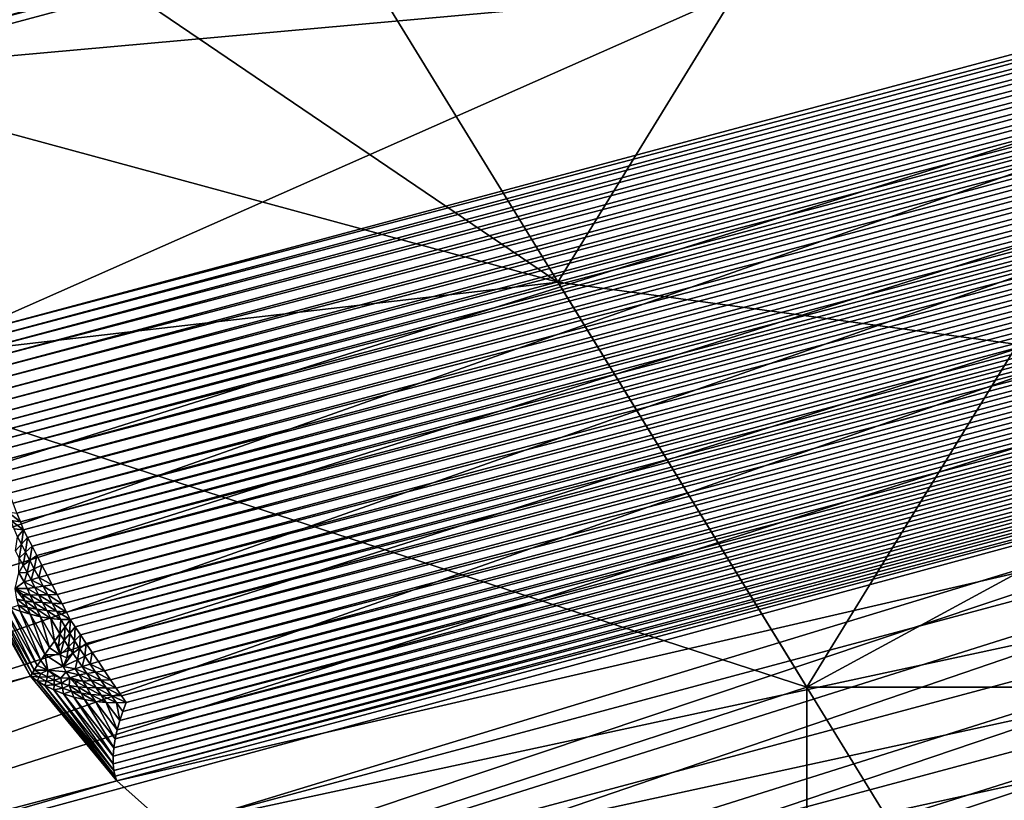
# Model space of a CAD drawing. Extents: x -0.7 to 0.7, y -0.35 to 0.35.
# Tile 204 of 226: x 0.5111 to 0.5262, y 0.193 to 0.205. Entities that reach past the tile are written whole.
import ezdxf

# ---------------------------------------------------------------- set-up
doc = ezdxf.new("R2010")
doc.units = 0

msp = doc.modelspace()

# ---------------------------------------------------------------- linework, layer by layer
for points in [[(0.504081, 0.200928, 0.436909), (0.511718, 0.213357, 0.436913), (0.492626, 0.217067, 0.436924)], [(0.484989, 0.21025, 0.412514), (0.496444, 0.216464, 0.412493), (0.519356, 0.200928, 0.412487)], [(0.519356, 0.200928, 0.412487), (0.496444, 0.216464, 0.412493), (0.526993, 0.213357, 0.412464)], [(0.49136, 0.204165, 0.315482), (0.535692, 0.215432, 0.00119), (0.490671, 0.205574, 0.31543)], [(0.49136, 0.204165, 0.315482), (0.536402, 0.214079, 0.000882), (0.535692, 0.215432, 0.00119)], [(0.491863, 0.202679, 0.3155), (0.536402, 0.214079, 0.000882), (0.49136, 0.204165, 0.315482)], [(0.491863, 0.202679, 0.3155), (0.536907, 0.212642, 0.000778), (0.536402, 0.214079, 0.000882)], [(0.511718, 0.213357, 0.436913), (0.504081, 0.200928, 0.436909), (0.523174, 0.194713, 0.436917)], [(0.523174, 0.194713, 0.436917), (0.53463, 0.213357, 0.436868), (0.511718, 0.213357, 0.436913)], [(0.519356, 0.200928, 0.412487), (0.526993, 0.213357, 0.412464), (0.542267, 0.19782, 0.412505)], [(0.53463, 0.200928, 0.436896), (0.53463, 0.213357, 0.436868), (0.523174, 0.194713, 0.436917)], [(0.491863, 0.202679, 0.3155), (0.538451, 0.206875, 0.000777), (0.536907, 0.212642, 0.000778)], [(0.536325, 0.212146, 0.000006), (0.508893, 0.204796, 0.000006), (0.508853, 0.20496, 0.00001)], [(0.536373, 0.211992, 0.000003), (0.508893, 0.204796, 0.000006), (0.536325, 0.212146, 0.000006)], [(0.536373, 0.211992, 0.000003), (0.50893, 0.204639, 0.000003), (0.508893, 0.204796, 0.000006)], [(0.536417, 0.211851, 0.000001), (0.50893, 0.204639, 0.000003), (0.536373, 0.211992, 0.000003)], [(0.536417, 0.211851, 0.000001), (0.508965, 0.204495, 0.000001), (0.50893, 0.204639, 0.000003)], [(0.536457, 0.211724), (0.508965, 0.204495, 0.000001), (0.536417, 0.211851, 0.000001)], [(0.536457, 0.211724), (0.508996, 0.204366), (0.508965, 0.204495, 0.000001)], [(0.536457, 0.211724), (0.510142, 0.200087), (0.508996, 0.204366)], [(0.536457, 0.211724), (0.537603, 0.207445), (0.510142, 0.200087)], [(0.492626, 0.19782, 0.412523), (0.484989, 0.21025, 0.412514), (0.519356, 0.200928, 0.412487)], [(0.510142, 0.200087), (0.537603, 0.207445), (0.537632, 0.207316, 0.000001)], [(0.510142, 0.200087), (0.537632, 0.207316, 0.000001), (0.51018, 0.19996, 0.000001)], [(0.51018, 0.19996, 0.000001), (0.537632, 0.207316, 0.000001), (0.537665, 0.207171, 0.000003)], [(0.51018, 0.19996, 0.000001), (0.537665, 0.207171, 0.000003), (0.510222, 0.199818, 0.000003)], [(0.510222, 0.199818, 0.000003), (0.537665, 0.207171, 0.000003), (0.537701, 0.207014, 0.000006)], [(0.510222, 0.199818, 0.000003), (0.537701, 0.207014, 0.000006), (0.510268, 0.199664, 0.000006)], [(0.510268, 0.199664, 0.000006), (0.537701, 0.207014, 0.000006), (0.537738, 0.206849, 0.00001)], [(0.491863, 0.202679, 0.3155), (0.494462, 0.192982, 0.3155), (0.538451, 0.206875, 0.000777)], [(0.494769, 0.191443, 0.315482), (0.538451, 0.206875, 0.000777), (0.494462, 0.192982, 0.3155)], [(0.494769, 0.191443, 0.315482), (0.538733, 0.205378, 0.000882), (0.538451, 0.206875, 0.000777)], [(0.510268, 0.199664, 0.000006), (0.537738, 0.206849, 0.00001), (0.510316, 0.199501, 0.00001)], [(0.510316, 0.199501, 0.00001), (0.537738, 0.206849, 0.00001), (0.537776, 0.206679, 0.000015)], [(0.510316, 0.199501, 0.00001), (0.537776, 0.206679, 0.000015), (0.510365, 0.199335, 0.000015)], [(0.510365, 0.199335, 0.000015), (0.537776, 0.206679, 0.000015), (0.537815, 0.20651, 0.000021)], [(0.510365, 0.199335, 0.000015), (0.537815, 0.20651, 0.000021), (0.510415, 0.199168, 0.000021)], [(0.510415, 0.199168, 0.000021), (0.537815, 0.20651, 0.000021), (0.537852, 0.206345, 0.000028)], [(0.510415, 0.199168, 0.000021), (0.537852, 0.206345, 0.000028), (0.510463, 0.199006, 0.000028)], [(0.510463, 0.199006, 0.000028), (0.537852, 0.206345, 0.000028), (0.537887, 0.206188, 0.000035)], [(0.510463, 0.199006, 0.000028), (0.537887, 0.206188, 0.000035), (0.510509, 0.198852, 0.000035)], [(0.510509, 0.198852, 0.000035), (0.537887, 0.206188, 0.000035), (0.53792, 0.206043, 0.000043)], [(0.510509, 0.198852, 0.000035), (0.53792, 0.206043, 0.000043), (0.510551, 0.19871, 0.000043)], [(0.510551, 0.19871, 0.000043), (0.53792, 0.206043, 0.000043), (0.537949, 0.205914, 0.000051)], [(0.510551, 0.19871, 0.000043), (0.537949, 0.205914, 0.000051), (0.510589, 0.198583, 0.000051)], [(0.510589, 0.198583, 0.000051), (0.537949, 0.205914, 0.000051), (0.537963, 0.205781, 0.000061)], [(0.510589, 0.198583, 0.000051), (0.537963, 0.205781, 0.000061), (0.510637, 0.198459, 0.000061)], [(0.510637, 0.198459, 0.000061), (0.537963, 0.205781, 0.000061), (0.537978, 0.205632, 0.000075)], [(0.510637, 0.198459, 0.000061), (0.537978, 0.205632, 0.000075), (0.510691, 0.198321, 0.000075)], [(0.510691, 0.198321, 0.000075), (0.537978, 0.205632, 0.000075), (0.537994, 0.205471, 0.000091)], [(0.510691, 0.198321, 0.000075), (0.537994, 0.205471, 0.000091), (0.510749, 0.198171, 0.000091)], [(0.510749, 0.198171, 0.000091), (0.537994, 0.205471, 0.000091), (0.538011, 0.205302, 0.000111)], [(0.494876, 0.189879, 0.31543), (0.538733, 0.205378, 0.000882), (0.494769, 0.191443, 0.315482)], [(0.494876, 0.189879, 0.31543), (0.538795, 0.203852, 0.00119), (0.538733, 0.205378, 0.000882)], [(0.510749, 0.198171, 0.000091), (0.538011, 0.205302, 0.000111), (0.51081, 0.198013, 0.000111)], [(0.51081, 0.198013, 0.000111), (0.538011, 0.205302, 0.000111), (0.538029, 0.205128, 0.000132)], [(0.51081, 0.198013, 0.000111), (0.538029, 0.205128, 0.000132), (0.510873, 0.197852, 0.000132)], [(0.510873, 0.197852, 0.000132), (0.538029, 0.205128, 0.000132), (0.538046, 0.204955, 0.000156)], [(0.510873, 0.197852, 0.000132), (0.538046, 0.204955, 0.000156), (0.510936, 0.197691, 0.000156)], [(0.510936, 0.197691, 0.000156), (0.538046, 0.204955, 0.000156), (0.538063, 0.204787, 0.000181)], [(0.510936, 0.197691, 0.000156), (0.538063, 0.204787, 0.000181), (0.510997, 0.197534, 0.000181)], [(0.510997, 0.197534, 0.000181), (0.538063, 0.204787, 0.000181), (0.538079, 0.204627, 0.000206)], [(0.510997, 0.197534, 0.000181), (0.538079, 0.204627, 0.000206), (0.511055, 0.197385, 0.000206)], [(0.511055, 0.197385, 0.000206), (0.538079, 0.204627, 0.000206), (0.538093, 0.204479, 0.000231)], [(0.511055, 0.197385, 0.000206), (0.538093, 0.204479, 0.000231), (0.511108, 0.197248, 0.000231)], [(0.511108, 0.197248, 0.000231), (0.538093, 0.204479, 0.000231), (0.538106, 0.204348, 0.000256)], [(0.511108, 0.197248, 0.000231), (0.538106, 0.204348, 0.000256), (0.511156, 0.197125, 0.000256)], [(0.511156, 0.197125, 0.000256), (0.538106, 0.204348, 0.000256), (0.538099, 0.20421, 0.000283)], [(0.511156, 0.197125, 0.000256), (0.538099, 0.20421, 0.000283), (0.511217, 0.197007, 0.000283)], [(0.511217, 0.197007, 0.000283), (0.538099, 0.20421, 0.000283), (0.538091, 0.204058, 0.000316)], [(0.511217, 0.197007, 0.000283), (0.538091, 0.204058, 0.000316), (0.511286, 0.196876, 0.000316)], [(0.511286, 0.196876, 0.000316), (0.538091, 0.204058, 0.000316), (0.538082, 0.203894, 0.000353)], [(0.49478, 0.188315, 0.315343), (0.538634, 0.202295, 0.001705), (0.538795, 0.203852, 0.00119)], [(0.49478, 0.188315, 0.315343), (0.538795, 0.203852, 0.00119), (0.494876, 0.189879, 0.31543)], [(0.511286, 0.196876, 0.000316), (0.538082, 0.203894, 0.000353), (0.51136, 0.196734, 0.000353)], [(0.51136, 0.196734, 0.000353), (0.538082, 0.203894, 0.000353), (0.538072, 0.203722, 0.000394)], [(0.51136, 0.196734, 0.000353), (0.538072, 0.203722, 0.000394), (0.511437, 0.196585, 0.000394)], [(0.511437, 0.196585, 0.000394), (0.538072, 0.203722, 0.000394), (0.538062, 0.203545, 0.000438)], [(0.511437, 0.196585, 0.000394), (0.538062, 0.203545, 0.000438), (0.511517, 0.196433, 0.000438)], [(0.511517, 0.196433, 0.000438), (0.538062, 0.203545, 0.000438), (0.538051, 0.203369, 0.000484)], [(0.511517, 0.196433, 0.000438), (0.538051, 0.203369, 0.000484), (0.511596, 0.196281, 0.000484)], [(0.511596, 0.196281, 0.000484), (0.538051, 0.203369, 0.000484), (0.538041, 0.203198, 0.00053)], [(0.511596, 0.196281, 0.000484), (0.538041, 0.203198, 0.00053), (0.511673, 0.196133, 0.00053)], [(0.511673, 0.196133, 0.00053), (0.538041, 0.203198, 0.00053), (0.538032, 0.203036, 0.000575)], [(0.511673, 0.196133, 0.00053), (0.538032, 0.203036, 0.000575), (0.511747, 0.195993, 0.000575)], [(0.511747, 0.195993, 0.000575), (0.538032, 0.203036, 0.000575), (0.538022, 0.202887, 0.00062)], [(0.511747, 0.195993, 0.000575), (0.538022, 0.202887, 0.00062), (0.511814, 0.195865, 0.00062)], [(0.511814, 0.195865, 0.00062), (0.538022, 0.202887, 0.00062), (0.538014, 0.202752, 0.000662)], [(0.511814, 0.195865, 0.00062), (0.538014, 0.202752, 0.000662), (0.511874, 0.195751, 0.000661)], [(0.511874, 0.195751, 0.000661), (0.538014, 0.202752, 0.000662), (0.537986, 0.202615, 0.000705)], [(0.511874, 0.195751, 0.000661), (0.537986, 0.202615, 0.000705), (0.511948, 0.195639, 0.000705)], [(0.511948, 0.195639, 0.000705), (0.537986, 0.202615, 0.000705), (0.537955, 0.202463, 0.000756)], [(0.511948, 0.195639, 0.000705), (0.537955, 0.202463, 0.000756), (0.51203, 0.195516, 0.000756)], [(0.51203, 0.195516, 0.000756), (0.537955, 0.202463, 0.000756), (0.537921, 0.202298, 0.000814)], [(0.538047, 0.200064, 0.002337), (0.538634, 0.202295, 0.001705), (0.49478, 0.188315, 0.315343)], [(0.51203, 0.195516, 0.000756), (0.537921, 0.202298, 0.000814), (0.512118, 0.195384, 0.000814)], [(0.512118, 0.195384, 0.000814), (0.537921, 0.202298, 0.000814), (0.537885, 0.202126, 0.000876)], [(0.512118, 0.195384, 0.000814), (0.537885, 0.202126, 0.000876), (0.512211, 0.195246, 0.000876)], [(0.512211, 0.195246, 0.000876), (0.537885, 0.202126, 0.000876), (0.537848, 0.20195, 0.000941)], [(0.512211, 0.195246, 0.000876), (0.537848, 0.20195, 0.000941), (0.512305, 0.195106, 0.000941)], [(0.512305, 0.195106, 0.000941), (0.537848, 0.20195, 0.000941), (0.53781, 0.201774, 0.001008)], [(0.512305, 0.195106, 0.000941), (0.53781, 0.201774, 0.001008), (0.5124, 0.194965, 0.001008)], [(0.5124, 0.194965, 0.001008), (0.53781, 0.201774, 0.001008), (0.537774, 0.201604, 0.001075)], [(0.5124, 0.194965, 0.001008), (0.537774, 0.201604, 0.001075), (0.512492, 0.194829, 0.001075)], [(0.512492, 0.194829, 0.001075), (0.537774, 0.201604, 0.001075), (0.537739, 0.201442, 0.00114)], [(0.512492, 0.194829, 0.001075), (0.537739, 0.201442, 0.00114), (0.512579, 0.194701, 0.00114)], [(0.512579, 0.194701, 0.00114), (0.537739, 0.201442, 0.00114), (0.537707, 0.201294, 0.001203)], [(0.512579, 0.194701, 0.00114), (0.537707, 0.201294, 0.001203), (0.51266, 0.194583, 0.001203)], [(0.51266, 0.194583, 0.001203), (0.537707, 0.201294, 0.001203), (0.537677, 0.201163, 0.00126)], [(0.51266, 0.194583, 0.001203), (0.537677, 0.201163, 0.00126), (0.512731, 0.194478, 0.00126)], [(0.512731, 0.194478, 0.00126), (0.537677, 0.201163, 0.00126), (0.537774, 0.201066, 0.001324)], [(0.492626, 0.19782, 0.412523), (0.519356, 0.200928, 0.412487), (0.526993, 0.188498, 0.412527)], [(0.504081, 0.200928, 0.436909), (0.504081, 0.188498, 0.436914), (0.523174, 0.194713, 0.436917)], [(0.51268, 0.194342, 0.001325), (0.537863, 0.200961, 0.001404), (0.512634, 0.194203, 0.001405)], [(0.512634, 0.194203, 0.001405), (0.537863, 0.200961, 0.001404), (0.53794, 0.200848, 0.001498)], [(0.512731, 0.194478, 0.00126), (0.537774, 0.201066, 0.001324), (0.51268, 0.194342, 0.001325)], [(0.51268, 0.194342, 0.001325), (0.537774, 0.201066, 0.001324), (0.537863, 0.200961, 0.001404)], [(0.526993, 0.188498, 0.412527), (0.519356, 0.200928, 0.412487), (0.542267, 0.19782, 0.412505)], [(0.523174, 0.194713, 0.436917), (0.538448, 0.194713, 0.436902), (0.53463, 0.200928, 0.436896)], [(0.512634, 0.194203, 0.001405), (0.53794, 0.200848, 0.001498), (0.512595, 0.194061, 0.0015)], [(0.512595, 0.194061, 0.0015), (0.53794, 0.200848, 0.001498), (0.538004, 0.20073, 0.001604)], [(0.512595, 0.194061, 0.0015), (0.538004, 0.20073, 0.001604), (0.512564, 0.19392, 0.001608)], [(0.512564, 0.19392, 0.001608), (0.538004, 0.20073, 0.001604), (0.538053, 0.200608, 0.00172)], [(0.512543, 0.193784, 0.001726), (0.538086, 0.200487, 0.001842), (0.512532, 0.193655, 0.001851)], [(0.512532, 0.193655, 0.001851), (0.538086, 0.200487, 0.001842), (0.538122, 0.200392, 0.002007)], [(0.512564, 0.19392, 0.001608), (0.538053, 0.200608, 0.00172), (0.512543, 0.193784, 0.001726)], [(0.512543, 0.193784, 0.001726), (0.538053, 0.200608, 0.00172), (0.538086, 0.200487, 0.001842)], [(0.512532, 0.193655, 0.001851), (0.538122, 0.200392, 0.002007), (0.512531, 0.193538, 0.00198)], [(0.512531, 0.193538, 0.00198), (0.538122, 0.200392, 0.002007), (0.538111, 0.200282, 0.002134)], [(0.512531, 0.193538, 0.00198), (0.538111, 0.200282, 0.002134), (0.512541, 0.193434, 0.002109)], [(0.512541, 0.193434, 0.002109), (0.538111, 0.200282, 0.002134), (0.538083, 0.200181, 0.002257)], [(0.512541, 0.193434, 0.002109), (0.538083, 0.200181, 0.002257), (0.51256, 0.193348, 0.002236)], [(0.51256, 0.193348, 0.002236), (0.538083, 0.200181, 0.002257), (0.538047, 0.200064, 0.002337)], [(0.493991, 0.185296, 0.315073), (0.537688, 0.199076, 0.00248), (0.538047, 0.200064, 0.002337)], [(0.493991, 0.185296, 0.315073), (0.538047, 0.200064, 0.002337), (0.494484, 0.186779, 0.315223)], [(0.49478, 0.188315, 0.315343), (0.494484, 0.186779, 0.315223), (0.538047, 0.200064, 0.002337)], [(0.51256, 0.193348, 0.002236), (0.538047, 0.200064, 0.002337), (0.512588, 0.193279, 0.002358)], [(0.537688, 0.199076, 0.00248), (0.512588, 0.193279, 0.002358), (0.538047, 0.200064, 0.002337)], [(0.493311, 0.183894, 0.314895), (0.536838, 0.19762, 0.003515), (0.537688, 0.199076, 0.00248)], [(0.493311, 0.183894, 0.314895), (0.537688, 0.199076, 0.00248), (0.493991, 0.185296, 0.315073)], [(0.537688, 0.199076, 0.00248), (0.513387, 0.192565, 0.00248), (0.512588, 0.193279, 0.002358)], [(0.536838, 0.19762, 0.003515), (0.513387, 0.192565, 0.00248), (0.537688, 0.199076, 0.00248)], [(0.515537, 0.185391, 0.412524), (0.492626, 0.19782, 0.412523), (0.526993, 0.188498, 0.412527)], [(0.504081, 0.185391, 0.41254), (0.492626, 0.19782, 0.412523), (0.515537, 0.185391, 0.412524)], [(0.492455, 0.182594, 0.314692), (0.535789, 0.196259, 0.004695), (0.536838, 0.19762, 0.003515)], [(0.492455, 0.182594, 0.314692), (0.536838, 0.19762, 0.003515), (0.493311, 0.183894, 0.314895)], [(0.536838, 0.19762, 0.003515), (0.514489, 0.191631, 0.003515), (0.513387, 0.192565, 0.00248)], [(0.535789, 0.196259, 0.004695), (0.514489, 0.191631, 0.003515), (0.536838, 0.19762, 0.003515)], [(0.511108, 0.197248, 0.000231), (0.51096, 0.19727, 0.00024), (0.510908, 0.197403, 0.000221)], [(0.511108, 0.197248, 0.000231), (0.510908, 0.197403, 0.000221), (0.511055, 0.197385, 0.000206)], [(0.511156, 0.197125, 0.000256), (0.511013, 0.197141, 0.000256), (0.51096, 0.19727, 0.00024)], [(0.511156, 0.197125, 0.000256), (0.51096, 0.19727, 0.00024), (0.511108, 0.197248, 0.000231)], [(0.511066, 0.197021, 0.000282), (0.511013, 0.197141, 0.000256), (0.511156, 0.197125, 0.000256)], [(0.511066, 0.197021, 0.000282), (0.511125, 0.196905, 0.000322), (0.511033, 0.196804, 0.000366)], [(0.511156, 0.197125, 0.000256), (0.511125, 0.196905, 0.000322), (0.511066, 0.197021, 0.000282)], [(0.511156, 0.197125, 0.000256), (0.511217, 0.197007, 0.000283), (0.511125, 0.196905, 0.000322)], [(0.511217, 0.197007, 0.000283), (0.511187, 0.196784, 0.000355), (0.511125, 0.196905, 0.000322)], [(0.511217, 0.197007, 0.000283), (0.511286, 0.196876, 0.000316), (0.511187, 0.196784, 0.000355)], [(0.511125, 0.196905, 0.000322), (0.51109, 0.196695, 0.000397), (0.511033, 0.196804, 0.000366)], [(0.511125, 0.196905, 0.000322), (0.511187, 0.196784, 0.000355), (0.51109, 0.196695, 0.000397)], [(0.511286, 0.196876, 0.000316), (0.511252, 0.196659, 0.000388), (0.511187, 0.196784, 0.000355)], [(0.511286, 0.196876, 0.000316), (0.51136, 0.196734, 0.000353), (0.511252, 0.196659, 0.000388)], [(0.511187, 0.196784, 0.000355), (0.511149, 0.196585, 0.000424), (0.51109, 0.196695, 0.000397)], [(0.511187, 0.196784, 0.000355), (0.511252, 0.196659, 0.000388), (0.511149, 0.196585, 0.000424)], [(0.51136, 0.196734, 0.000353), (0.511321, 0.196528, 0.000423), (0.511252, 0.196659, 0.000388)], [(0.51136, 0.196734, 0.000353), (0.511437, 0.196585, 0.000394), (0.511321, 0.196528, 0.000423)], [(0.51109, 0.196695, 0.000397), (0.511149, 0.196585, 0.000424), (0.511083, 0.19647, 0.000475)], [(0.511149, 0.196585, 0.000424), (0.51121, 0.196474, 0.000453), (0.511083, 0.19647, 0.000475)], [(0.511252, 0.196659, 0.000388), (0.51121, 0.196474, 0.000453), (0.511149, 0.196585, 0.000424)], [(0.511252, 0.196659, 0.000388), (0.511321, 0.196528, 0.000423), (0.51121, 0.196474, 0.000453)], [(0.511437, 0.196585, 0.000394), (0.51139, 0.196396, 0.000461), (0.511321, 0.196528, 0.000423)], [(0.511437, 0.196585, 0.000394), (0.511517, 0.196433, 0.000438), (0.51139, 0.196396, 0.000461)], [(0.511083, 0.19647, 0.000475), (0.511165, 0.196328, 0.000511), (0.511026, 0.196227, 0.000589)], [(0.51121, 0.196474, 0.000453), (0.511165, 0.196328, 0.000511), (0.511083, 0.19647, 0.000475)], [(0.51121, 0.196474, 0.000453), (0.511271, 0.19636, 0.000485), (0.511165, 0.196328, 0.000511)], [(0.511321, 0.196528, 0.000423), (0.511271, 0.19636, 0.000485), (0.51121, 0.196474, 0.000453)], [(0.511321, 0.196528, 0.000423), (0.51139, 0.196396, 0.000461), (0.511271, 0.19636, 0.000485)], [(0.511459, 0.196263, 0.000502), (0.511271, 0.19636, 0.000485), (0.51139, 0.196396, 0.000461)], [(0.511596, 0.196281, 0.000484), (0.51139, 0.196396, 0.000461), (0.511517, 0.196433, 0.000438)], [(0.511596, 0.196281, 0.000484), (0.511459, 0.196263, 0.000502), (0.51139, 0.196396, 0.000461)], [(0.491438, 0.181421, 0.314467), (0.534558, 0.195018, 0.006), (0.535789, 0.196259, 0.004695)], [(0.491438, 0.181421, 0.314467), (0.535789, 0.196259, 0.004695), (0.492455, 0.182594, 0.314692)], [(0.511213, 0.196229, 0.000543), (0.511026, 0.196227, 0.000589), (0.511165, 0.196328, 0.000511)], [(0.51133, 0.196245, 0.000521), (0.511165, 0.196328, 0.000511), (0.511271, 0.19636, 0.000485)], [(0.51133, 0.196245, 0.000521), (0.511213, 0.196229, 0.000543), (0.511165, 0.196328, 0.000511)], [(0.511388, 0.196129, 0.00056), (0.511213, 0.196229, 0.000543), (0.51133, 0.196245, 0.000521)], [(0.511459, 0.196263, 0.000502), (0.51133, 0.196245, 0.000521), (0.511271, 0.19636, 0.000485)], [(0.511528, 0.196132, 0.000544), (0.51133, 0.196245, 0.000521), (0.511459, 0.196263, 0.000502)], [(0.511528, 0.196132, 0.000544), (0.511388, 0.196129, 0.00056), (0.51133, 0.196245, 0.000521)], [(0.511673, 0.196133, 0.00053), (0.511459, 0.196263, 0.000502), (0.511596, 0.196281, 0.000484)], [(0.511673, 0.196133, 0.00053), (0.511528, 0.196132, 0.000544), (0.511459, 0.196263, 0.000502)], [(0.535789, 0.196259, 0.004695), (0.515666, 0.190867, 0.004695), (0.514489, 0.191631, 0.003515)], [(0.534558, 0.195018, 0.006), (0.515666, 0.190867, 0.004695), (0.535789, 0.196259, 0.004695)], [(0.511265, 0.194884, 0.001687), (0.455435, 0.179743, 0.250114), (0.510509, 0.196209, 0.001177)], [(0.511265, 0.194884, 0.001687), (0.510509, 0.196209, 0.001177), (0.510595, 0.196135, 0.001087)], [(0.511265, 0.194884, 0.001687), (0.510595, 0.196135, 0.001087), (0.511287, 0.194923, 0.001552)], [(0.511287, 0.194923, 0.001552), (0.510595, 0.196135, 0.001087), (0.510699, 0.196063, 0.000999)], [(0.511259, 0.196127, 0.00058), (0.511026, 0.196227, 0.000589), (0.511213, 0.196229, 0.000543)], [(0.511175, 0.196036, 0.000644), (0.511052, 0.196064, 0.000678), (0.511026, 0.196227, 0.000589)], [(0.511175, 0.196036, 0.000644), (0.511026, 0.196227, 0.000589), (0.511141, 0.196133, 0.000603)], [(0.511259, 0.196127, 0.00058), (0.511141, 0.196133, 0.000603), (0.511026, 0.196227, 0.000589)], [(0.511308, 0.19602, 0.000618), (0.511175, 0.196036, 0.000644), (0.511141, 0.196133, 0.000603)], [(0.511308, 0.19602, 0.000618), (0.511141, 0.196133, 0.000603), (0.511259, 0.196127, 0.00058)], [(0.511388, 0.196129, 0.00056), (0.511259, 0.196127, 0.00058), (0.511213, 0.196229, 0.000543)], [(0.511448, 0.196011, 0.000598), (0.511259, 0.196127, 0.00058), (0.511388, 0.196129, 0.00056)], [(0.511448, 0.196011, 0.000598), (0.511308, 0.19602, 0.000618), (0.511259, 0.196127, 0.00058)], [(0.511595, 0.196004, 0.000585), (0.511388, 0.196129, 0.00056), (0.511528, 0.196132, 0.000544)], [(0.511595, 0.196004, 0.000585), (0.511448, 0.196011, 0.000598), (0.511388, 0.196129, 0.00056)], [(0.511747, 0.195993, 0.000575), (0.511528, 0.196132, 0.000544), (0.511673, 0.196133, 0.00053)], [(0.511747, 0.195993, 0.000575), (0.511595, 0.196004, 0.000585), (0.511528, 0.196132, 0.000544)], [(0.511287, 0.194923, 0.001552), (0.510699, 0.196063, 0.000999), (0.511321, 0.194976, 0.001416)], [(0.511321, 0.194976, 0.001416), (0.510699, 0.196063, 0.000999), (0.510821, 0.195995, 0.000918)], [(0.511321, 0.194976, 0.001416), (0.510821, 0.195995, 0.000918), (0.511366, 0.195044, 0.001283)], [(0.511366, 0.195044, 0.001283), (0.510821, 0.195995, 0.000918), (0.510957, 0.195933, 0.000845)], [(0.510957, 0.195933, 0.000845), (0.511077, 0.195972, 0.000729), (0.511104, 0.195878, 0.000782)], [(0.511216, 0.195935, 0.000687), (0.511077, 0.195972, 0.000729), (0.511052, 0.196064, 0.000678)], [(0.511216, 0.195935, 0.000687), (0.511052, 0.196064, 0.000678), (0.511175, 0.196036, 0.000644)], [(0.511259, 0.195832, 0.000731), (0.511104, 0.195878, 0.000782), (0.511077, 0.195972, 0.000729)], [(0.511259, 0.195832, 0.000731), (0.511077, 0.195972, 0.000729), (0.511216, 0.195935, 0.000687)], [(0.511361, 0.195908, 0.000655), (0.511216, 0.195935, 0.000687), (0.511175, 0.196036, 0.000644)], [(0.511361, 0.195908, 0.000655), (0.511175, 0.196036, 0.000644), (0.511308, 0.19602, 0.000618)], [(0.511511, 0.19589, 0.000634), (0.511361, 0.195908, 0.000655), (0.511308, 0.19602, 0.000618)], [(0.511511, 0.19589, 0.000634), (0.511308, 0.19602, 0.000618), (0.511448, 0.196011, 0.000598)], [(0.511662, 0.195878, 0.000623), (0.511511, 0.19589, 0.000634), (0.511448, 0.196011, 0.000598)], [(0.511662, 0.195878, 0.000623), (0.511448, 0.196011, 0.000598), (0.511595, 0.196004, 0.000585)], [(0.511814, 0.195865, 0.00062), (0.511662, 0.195878, 0.000623), (0.511595, 0.196004, 0.000585)], [(0.511814, 0.195865, 0.00062), (0.511595, 0.196004, 0.000585), (0.511747, 0.195993, 0.000575)], [(0.511366, 0.195044, 0.001283), (0.510957, 0.195933, 0.000845), (0.511421, 0.195124, 0.001155)], [(0.511421, 0.195124, 0.001155), (0.510957, 0.195933, 0.000845), (0.511104, 0.195878, 0.000782)], [(0.511421, 0.195124, 0.001155), (0.511104, 0.195878, 0.000782), (0.511484, 0.195215, 0.001035)], [(0.511484, 0.195215, 0.001035), (0.511104, 0.195878, 0.000782), (0.511259, 0.195832, 0.000731)], [(0.511417, 0.195795, 0.000692), (0.511259, 0.195832, 0.000731), (0.511216, 0.195935, 0.000687)], [(0.511417, 0.195795, 0.000692), (0.511216, 0.195935, 0.000687), (0.511361, 0.195908, 0.000655)], [(0.511484, 0.195215, 0.001035), (0.511259, 0.195832, 0.000731), (0.511556, 0.195315, 0.000928)], [(0.511556, 0.195315, 0.000928), (0.511259, 0.195832, 0.000731), (0.511417, 0.195795, 0.000692)], [(0.511575, 0.195769, 0.000667), (0.511417, 0.195795, 0.000692), (0.511361, 0.195908, 0.000655)], [(0.511575, 0.195769, 0.000667), (0.511361, 0.195908, 0.000655), (0.511511, 0.19589, 0.000634)], [(0.511556, 0.195315, 0.000928), (0.511417, 0.195795, 0.000692), (0.511632, 0.195421, 0.000835)], [(0.511632, 0.195421, 0.000835), (0.511417, 0.195795, 0.000692), (0.511575, 0.195769, 0.000667)], [(0.511729, 0.195754, 0.000657), (0.511575, 0.195769, 0.000667), (0.511511, 0.19589, 0.000634)], [(0.511729, 0.195754, 0.000657), (0.511511, 0.19589, 0.000634), (0.511662, 0.195878, 0.000623)], [(0.511874, 0.195751, 0.000661), (0.511729, 0.195754, 0.000657), (0.511662, 0.195878, 0.000623)], [(0.511874, 0.195751, 0.000661), (0.511662, 0.195878, 0.000623), (0.511814, 0.195865, 0.00062)], [(0.511632, 0.195421, 0.000835), (0.511575, 0.195769, 0.000667), (0.511712, 0.195531, 0.000758)], [(0.511712, 0.195531, 0.000758), (0.511575, 0.195769, 0.000667), (0.511729, 0.195754, 0.000657)], [(0.511712, 0.195531, 0.000758), (0.511729, 0.195754, 0.000657), (0.511794, 0.195641, 0.0007)], [(0.511794, 0.195641, 0.0007), (0.511778, 0.195434, 0.000812), (0.511712, 0.195531, 0.000758)], [(0.511794, 0.195641, 0.0007), (0.511729, 0.195754, 0.000657), (0.511874, 0.195751, 0.000661)], [(0.511794, 0.195641, 0.0007), (0.511864, 0.195535, 0.000756), (0.511778, 0.195434, 0.000812)], [(0.511874, 0.195751, 0.000661), (0.511864, 0.195535, 0.000756), (0.511794, 0.195641, 0.0007)], [(0.511874, 0.195751, 0.000661), (0.511948, 0.195639, 0.000705), (0.511864, 0.195535, 0.000756)], [(0.511948, 0.195639, 0.000705), (0.511937, 0.195424, 0.000806), (0.511864, 0.195535, 0.000756)], [(0.511948, 0.195639, 0.000705), (0.51203, 0.195516, 0.000756), (0.511937, 0.195424, 0.000806)], [(0.511712, 0.195531, 0.000758), (0.511695, 0.195337, 0.000877), (0.511632, 0.195421, 0.000835)], [(0.511712, 0.195531, 0.000758), (0.511778, 0.195434, 0.000812), (0.511695, 0.195337, 0.000877)], [(0.511864, 0.195535, 0.000756), (0.511844, 0.195335, 0.000857), (0.511778, 0.195434, 0.000812)], [(0.511864, 0.195535, 0.000756), (0.511937, 0.195424, 0.000806), (0.511844, 0.195335, 0.000857)], [(0.51203, 0.195516, 0.000756), (0.512014, 0.195309, 0.000856), (0.511937, 0.195424, 0.000806)], [(0.51203, 0.195516, 0.000756), (0.512118, 0.195384, 0.000814), (0.512014, 0.195309, 0.000856)], [(0.511632, 0.195421, 0.000835), (0.511719, 0.195211, 0.000945), (0.511556, 0.195315, 0.000928)], [(0.511632, 0.195421, 0.000835), (0.511695, 0.195337, 0.000877), (0.511719, 0.195211, 0.000945)], [(0.511778, 0.195434, 0.000812), (0.511719, 0.195211, 0.000945), (0.511695, 0.195337, 0.000877)], [(0.511778, 0.195434, 0.000812), (0.511844, 0.195335, 0.000857), (0.511719, 0.195211, 0.000945)], [(0.511937, 0.195424, 0.000806), (0.511913, 0.195235, 0.0009), (0.511844, 0.195335, 0.000857)], [(0.511937, 0.195424, 0.000806), (0.512014, 0.195309, 0.000856), (0.511913, 0.195235, 0.0009)], [(0.512118, 0.195384, 0.000814), (0.512095, 0.195189, 0.000909), (0.512014, 0.195309, 0.000856)], [(0.512118, 0.195384, 0.000814), (0.512211, 0.195246, 0.000876), (0.512095, 0.195189, 0.000909)], [(0.511421, 0.195124, 0.001155), (0.511484, 0.195215, 0.001035), (0.511527, 0.194974, 0.001211)], [(0.511556, 0.195315, 0.000928), (0.511719, 0.195211, 0.000945), (0.511484, 0.195215, 0.001035)], [(0.511527, 0.194974, 0.001211), (0.511484, 0.195215, 0.001035), (0.511762, 0.195033, 0.001039)], [(0.511719, 0.195211, 0.000945), (0.511762, 0.195033, 0.001039), (0.511484, 0.195215, 0.001035)], [(0.511844, 0.195335, 0.000857), (0.511822, 0.195166, 0.000946), (0.511719, 0.195211, 0.000945)], [(0.511719, 0.195211, 0.000945), (0.511822, 0.195166, 0.000946), (0.511762, 0.195033, 0.001039)], [(0.511913, 0.195235, 0.0009), (0.511985, 0.195133, 0.000944), (0.511762, 0.195033, 0.001039)], [(0.511913, 0.195235, 0.0009), (0.511762, 0.195033, 0.001039), (0.511822, 0.195166, 0.000946)], [(0.511844, 0.195335, 0.000857), (0.511913, 0.195235, 0.0009), (0.511822, 0.195166, 0.000946)], [(0.512014, 0.195309, 0.000856), (0.511985, 0.195133, 0.000944), (0.511913, 0.195235, 0.0009)], [(0.512014, 0.195309, 0.000856), (0.512095, 0.195189, 0.000909), (0.511985, 0.195133, 0.000944)], [(0.512095, 0.195189, 0.000909), (0.512056, 0.195029, 0.000991), (0.511985, 0.195133, 0.000944)], [(0.512095, 0.195189, 0.000909), (0.512178, 0.195067, 0.000965), (0.512056, 0.195029, 0.000991)], [(0.512211, 0.195246, 0.000876), (0.512178, 0.195067, 0.000965), (0.512095, 0.195189, 0.000909)], [(0.512211, 0.195246, 0.000876), (0.512305, 0.195106, 0.000941), (0.512178, 0.195067, 0.000965)], [(0.511321, 0.194976, 0.001416), (0.511366, 0.195044, 0.001283), (0.511527, 0.194974, 0.001211)], [(0.511366, 0.195044, 0.001283), (0.511421, 0.195124, 0.001155), (0.511527, 0.194974, 0.001211)], [(0.511985, 0.195133, 0.000944), (0.51195, 0.194995, 0.001019), (0.511762, 0.195033, 0.001039)], [(0.511985, 0.195133, 0.000944), (0.512056, 0.195029, 0.000991), (0.51195, 0.194995, 0.001019)], [(0.51226, 0.194944, 0.001025), (0.512056, 0.195029, 0.000991), (0.512178, 0.195067, 0.000965)], [(0.5124, 0.194965, 0.001008), (0.512178, 0.195067, 0.000965), (0.512305, 0.195106, 0.000941)], [(0.5124, 0.194965, 0.001008), (0.51226, 0.194944, 0.001025), (0.512178, 0.195067, 0.000965)], [(0.511265, 0.194884, 0.001687), (0.456289, 0.178432, 0.250254), (0.455435, 0.179743, 0.250114)], [(0.512588, 0.193279, 0.002358), (0.456289, 0.178432, 0.250254), (0.511265, 0.194884, 0.001687)], [(0.490277, 0.180392, 0.314225), (0.533167, 0.193917, 0.007408), (0.534558, 0.195018, 0.006)], [(0.490277, 0.180392, 0.314225), (0.534558, 0.195018, 0.006), (0.491438, 0.181421, 0.314467)], [(0.511265, 0.194884, 0.001687), (0.511287, 0.194923, 0.001552), (0.511394, 0.194865, 0.001491)], [(0.511265, 0.194884, 0.001687), (0.511394, 0.194865, 0.001491), (0.511365, 0.194809, 0.00161)], [(0.512588, 0.193279, 0.002358), (0.511265, 0.194884, 0.001687), (0.511365, 0.194809, 0.00161)], [(0.511287, 0.194923, 0.001552), (0.511321, 0.194976, 0.001416), (0.51142, 0.194925, 0.001371)], [(0.511287, 0.194923, 0.001552), (0.51142, 0.194925, 0.001371), (0.511394, 0.194865, 0.001491)], [(0.511321, 0.194976, 0.001416), (0.511527, 0.194974, 0.001211), (0.51142, 0.194925, 0.001371)], [(0.511394, 0.194865, 0.001491), (0.51142, 0.194925, 0.001371), (0.511522, 0.194873, 0.001328)], [(0.51142, 0.194925, 0.001371), (0.511527, 0.194974, 0.001211), (0.511522, 0.194873, 0.001328)], [(0.511522, 0.194873, 0.001328), (0.511527, 0.194974, 0.001211), (0.511632, 0.194895, 0.001203)], [(0.511522, 0.194873, 0.001328), (0.511632, 0.194895, 0.001203), (0.511626, 0.194823, 0.001289)], [(0.511527, 0.194974, 0.001211), (0.511762, 0.195033, 0.001039), (0.511809, 0.194948, 0.001073)], [(0.511728, 0.194853, 0.001181), (0.511632, 0.194895, 0.001203), (0.511527, 0.194974, 0.001211)], [(0.511527, 0.194974, 0.001211), (0.511809, 0.194948, 0.001073), (0.511728, 0.194853, 0.001181)], [(0.511626, 0.194823, 0.001289), (0.511632, 0.194895, 0.001203), (0.511728, 0.194853, 0.001181)], [(0.511728, 0.194853, 0.001181), (0.511809, 0.194948, 0.001073), (0.511867, 0.194857, 0.001124)], [(0.511762, 0.195033, 0.001039), (0.51195, 0.194995, 0.001019), (0.511809, 0.194948, 0.001073)], [(0.512008, 0.194903, 0.001066), (0.511809, 0.194948, 0.001073), (0.51195, 0.194995, 0.001019)], [(0.512008, 0.194903, 0.001066), (0.511867, 0.194857, 0.001124), (0.511809, 0.194948, 0.001073)], [(0.512064, 0.194808, 0.001117), (0.511867, 0.194857, 0.001124), (0.512008, 0.194903, 0.001066)], [(0.512127, 0.194923, 0.001044), (0.51195, 0.194995, 0.001019), (0.512056, 0.195029, 0.000991)], [(0.512127, 0.194923, 0.001044), (0.512008, 0.194903, 0.001066), (0.51195, 0.194995, 0.001019)], [(0.512198, 0.194814, 0.0011), (0.512008, 0.194903, 0.001066), (0.512127, 0.194923, 0.001044)], [(0.512198, 0.194814, 0.0011), (0.512064, 0.194808, 0.001117), (0.512008, 0.194903, 0.001066)], [(0.51226, 0.194944, 0.001025), (0.512127, 0.194923, 0.001044), (0.512056, 0.195029, 0.000991)], [(0.512342, 0.194823, 0.001086), (0.512127, 0.194923, 0.001044), (0.51226, 0.194944, 0.001025)], [(0.512342, 0.194823, 0.001086), (0.512198, 0.194814, 0.0011), (0.512127, 0.194923, 0.001044)], [(0.512492, 0.194829, 0.001075), (0.51226, 0.194944, 0.001025), (0.5124, 0.194965, 0.001008)], [(0.512492, 0.194829, 0.001075), (0.512342, 0.194823, 0.001086), (0.51226, 0.194944, 0.001025)], [(0.534558, 0.195018, 0.006), (0.516897, 0.190286, 0.006), (0.515666, 0.190867, 0.004695)], [(0.533167, 0.193917, 0.007408), (0.516897, 0.190286, 0.006), (0.534558, 0.195018, 0.006)], [(0.511365, 0.194809, 0.00161), (0.511394, 0.194865, 0.001491), (0.511505, 0.194806, 0.001432)], [(0.511365, 0.194809, 0.00161), (0.511505, 0.194806, 0.001432), (0.511484, 0.194738, 0.001535)], [(0.512588, 0.193279, 0.002358), (0.511365, 0.194809, 0.00161), (0.51256, 0.193348, 0.002236)], [(0.51256, 0.193348, 0.002236), (0.511365, 0.194809, 0.00161), (0.511484, 0.194738, 0.001535)], [(0.511394, 0.194865, 0.001491), (0.511522, 0.194873, 0.001328), (0.511505, 0.194806, 0.001432)], [(0.511484, 0.194738, 0.001535), (0.511505, 0.194806, 0.001432), (0.511625, 0.194749, 0.001378)], [(0.511484, 0.194738, 0.001535), (0.511625, 0.194749, 0.001378), (0.51162, 0.194672, 0.001467)], [(0.51256, 0.193348, 0.002236), (0.511484, 0.194738, 0.001535), (0.512541, 0.193434, 0.002109)], [(0.512541, 0.193434, 0.002109), (0.511484, 0.194738, 0.001535), (0.51162, 0.194672, 0.001467)], [(0.511505, 0.194806, 0.001432), (0.511522, 0.194873, 0.001328), (0.511626, 0.194823, 0.001289)], [(0.511505, 0.194806, 0.001432), (0.511626, 0.194823, 0.001289), (0.511625, 0.194749, 0.001378)], [(0.51162, 0.194672, 0.001467), (0.511625, 0.194749, 0.001378), (0.511753, 0.194697, 0.001329)], [(0.511625, 0.194749, 0.001378), (0.511626, 0.194823, 0.001289), (0.511737, 0.194777, 0.001253)], [(0.511625, 0.194749, 0.001378), (0.511737, 0.194777, 0.001253), (0.511753, 0.194697, 0.001329)], [(0.511626, 0.194823, 0.001289), (0.511728, 0.194853, 0.001181), (0.511737, 0.194777, 0.001253)], [(0.511737, 0.194777, 0.001253), (0.511728, 0.194853, 0.001181), (0.511867, 0.194857, 0.001124)], [(0.511737, 0.194777, 0.001253), (0.511867, 0.194857, 0.001124), (0.511856, 0.19474, 0.00122)], [(0.511753, 0.194697, 0.001329), (0.511737, 0.194777, 0.001253), (0.511856, 0.19474, 0.00122)], [(0.511753, 0.194697, 0.001329), (0.511856, 0.19474, 0.00122), (0.511891, 0.194653, 0.001286)], [(0.511987, 0.194718, 0.001193), (0.511856, 0.19474, 0.00122), (0.511867, 0.194857, 0.001124)], [(0.512038, 0.194622, 0.001252), (0.511891, 0.194653, 0.001286), (0.511856, 0.19474, 0.00122)], [(0.512038, 0.194622, 0.001252), (0.511856, 0.19474, 0.00122), (0.511987, 0.194718, 0.001193)], [(0.511987, 0.194718, 0.001193), (0.511867, 0.194857, 0.001124), (0.511942, 0.194809, 0.001138)], [(0.512064, 0.194808, 0.001117), (0.511942, 0.194809, 0.001138), (0.511867, 0.194857, 0.001124)], [(0.512125, 0.194707, 0.001171), (0.511987, 0.194718, 0.001193), (0.511942, 0.194809, 0.001138)], [(0.512125, 0.194707, 0.001171), (0.511942, 0.194809, 0.001138), (0.512064, 0.194808, 0.001117)], [(0.512271, 0.194704, 0.001155), (0.512064, 0.194808, 0.001117), (0.512198, 0.194814, 0.0011)], [(0.512271, 0.194704, 0.001155), (0.512125, 0.194707, 0.001171), (0.512064, 0.194808, 0.001117)], [(0.512422, 0.194704, 0.001146), (0.512198, 0.194814, 0.0011), (0.512342, 0.194823, 0.001086)], [(0.512422, 0.194704, 0.001146), (0.512271, 0.194704, 0.001155), (0.512198, 0.194814, 0.0011)], [(0.512579, 0.194701, 0.00114), (0.512342, 0.194823, 0.001086), (0.512492, 0.194829, 0.001075)], [(0.512579, 0.194701, 0.00114), (0.512422, 0.194704, 0.001146), (0.512342, 0.194823, 0.001086)], [(0.523174, 0.185391, 0.436917), (0.523174, 0.194713, 0.436917), (0.504081, 0.188498, 0.436914)], [(0.51162, 0.194672, 0.001467), (0.511753, 0.194697, 0.001329), (0.511769, 0.194614, 0.001406)], [(0.512541, 0.193434, 0.002109), (0.51162, 0.194672, 0.001467), (0.512531, 0.193538, 0.00198)], [(0.512531, 0.193538, 0.00198), (0.51162, 0.194672, 0.001467), (0.511769, 0.194614, 0.001406)], [(0.511769, 0.194614, 0.001406), (0.511753, 0.194697, 0.001329), (0.511891, 0.194653, 0.001286)], [(0.511769, 0.194614, 0.001406), (0.511891, 0.194653, 0.001286), (0.511928, 0.194563, 0.001353)], [(0.512531, 0.193538, 0.00198), (0.511769, 0.194614, 0.001406), (0.512532, 0.193655, 0.001851)], [(0.512532, 0.193655, 0.001851), (0.511769, 0.194614, 0.001406), (0.511928, 0.194563, 0.001353)], [(0.512093, 0.194524, 0.001312), (0.511928, 0.194563, 0.001353), (0.511891, 0.194653, 0.001286)], [(0.512093, 0.194524, 0.001312), (0.511891, 0.194653, 0.001286), (0.512038, 0.194622, 0.001252)], [(0.512191, 0.194601, 0.001226), (0.512038, 0.194622, 0.001252), (0.511987, 0.194718, 0.001193)], [(0.512191, 0.194601, 0.001226), (0.511987, 0.194718, 0.001193), (0.512125, 0.194707, 0.001171)], [(0.51226, 0.194495, 0.001281), (0.512093, 0.194524, 0.001312), (0.512038, 0.194622, 0.001252)], [(0.51226, 0.194495, 0.001281), (0.512038, 0.194622, 0.001252), (0.512191, 0.194601, 0.001226)], [(0.512347, 0.194591, 0.001209), (0.512191, 0.194601, 0.001226), (0.512125, 0.194707, 0.001171)], [(0.512347, 0.194591, 0.001209), (0.512125, 0.194707, 0.001171), (0.512271, 0.194704, 0.001155)], [(0.512425, 0.194477, 0.001261), (0.51226, 0.194495, 0.001281), (0.512191, 0.194601, 0.001226)], [(0.512425, 0.194477, 0.001261), (0.512191, 0.194601, 0.001226), (0.512347, 0.194591, 0.001209)], [(0.512502, 0.194587, 0.001202), (0.512347, 0.194591, 0.001209), (0.512271, 0.194704, 0.001155)], [(0.512502, 0.194587, 0.001202), (0.512271, 0.194704, 0.001155), (0.512422, 0.194704, 0.001146)], [(0.512583, 0.194472, 0.001255), (0.512425, 0.194477, 0.001261), (0.512347, 0.194591, 0.001209)], [(0.512583, 0.194472, 0.001255), (0.512347, 0.194591, 0.001209), (0.512502, 0.194587, 0.001202)], [(0.51266, 0.194583, 0.001203), (0.512502, 0.194587, 0.001202), (0.512422, 0.194704, 0.001146)], [(0.51266, 0.194583, 0.001203), (0.512422, 0.194704, 0.001146), (0.512579, 0.194701, 0.00114)], [(0.512731, 0.194478, 0.00126), (0.512583, 0.194472, 0.001255), (0.512502, 0.194587, 0.001202)], [(0.512731, 0.194478, 0.00126), (0.512502, 0.194587, 0.001202), (0.51266, 0.194583, 0.001203)], [(0.538448, 0.194713, 0.436902), (0.523174, 0.194713, 0.436917), (0.523174, 0.185391, 0.436917)], [(0.538448, 0.194713, 0.436902), (0.523174, 0.185391, 0.436917), (0.542267, 0.172962, 0.436935)], [(0.512532, 0.193655, 0.001851), (0.511928, 0.194563, 0.001353), (0.512543, 0.193784, 0.001726)], [(0.512543, 0.193784, 0.001726), (0.511928, 0.194563, 0.001353), (0.512093, 0.194524, 0.001312)], [(0.512543, 0.193784, 0.001726), (0.512093, 0.194524, 0.001312), (0.512564, 0.19392, 0.001608)], [(0.512564, 0.19392, 0.001608), (0.512093, 0.194524, 0.001312), (0.51226, 0.194495, 0.001281)], [(0.512564, 0.19392, 0.001608), (0.51226, 0.194495, 0.001281), (0.512595, 0.194061, 0.0015)], [(0.512595, 0.194061, 0.0015), (0.51226, 0.194495, 0.001281), (0.512425, 0.194477, 0.001261)], [(0.512595, 0.194061, 0.0015), (0.512425, 0.194477, 0.001261), (0.512634, 0.194203, 0.001405)], [(0.512634, 0.194203, 0.001405), (0.512425, 0.194477, 0.001261), (0.512583, 0.194472, 0.001255)], [(0.51268, 0.194342, 0.001325), (0.512583, 0.194472, 0.001255), (0.512731, 0.194478, 0.00126)], [(0.512634, 0.194203, 0.001405), (0.512583, 0.194472, 0.001255), (0.51268, 0.194342, 0.001325)], [(0.488993, 0.179528, 0.313969), (0.531639, 0.192975, 0.008894), (0.533167, 0.193917, 0.007408)], [(0.488993, 0.179528, 0.313969), (0.533167, 0.193917, 0.007408), (0.490277, 0.180392, 0.314225)], [(0.533167, 0.193917, 0.007408), (0.51816, 0.189896, 0.007408), (0.516897, 0.190286, 0.006)], [(0.531639, 0.192975, 0.008894), (0.51816, 0.189896, 0.007408), (0.533167, 0.193917, 0.007408)], [(0.512588, 0.193279, 0.002358), (0.457299, 0.177244, 0.250447), (0.456289, 0.178432, 0.250254)], [(0.513387, 0.192565, 0.00248), (0.457299, 0.177244, 0.250447), (0.512588, 0.193279, 0.002358)]]:
    msp.add_3dface(points)

doc.saveas('drawing.dxf')
